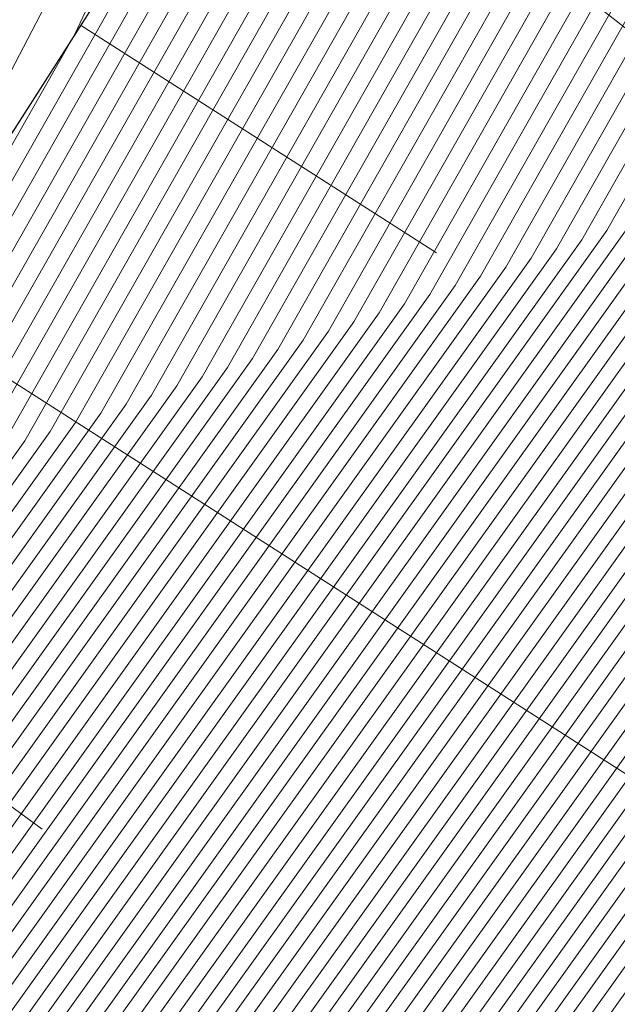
# Model space of a CAD drawing. Header units: metres. Extents: x 3490449 to 3490968, y 5754217 to 5754743.
# Tile 184 of 212: x 3490904.98 to 3490910.31, y 5754628.57 to 5754637.35. Entities that reach past the tile are written whole.
import ezdxf

# ---------------------------------------------------------------- set-up
doc = ezdxf.new("R2010")
doc.units = ezdxf.units.M
doc.header["$LTSCALE"] = 0.25
for name, color, linetype, lineweight, true_color in [('Kartierung-07$0$$BOESCHUNG', 7, 'Continuous', 18, 0x82563a), ('Kartierung-07$0$$BRUCH', 7, 'Continuous', 18, 0x82563a), ('Kartierung-07$0$$HOEHEN_Haupt', 7, 'Continuous', 18, 0x82563a), ('Kartierung-07$0$$HOEHEN_Mittel', 7, 'Continuous', 18, 0x82563a), ('Kartierung-07$0$B_Boeschung_OK', 7, 'Continuous', 18, 0x82563a)]:
    doc.layers.add(name, color=color, linetype=linetype, lineweight=lineweight, true_color=true_color)

msp = doc.modelspace()

# ---------------------------------------------------------------- linework, layer by layer
at = {"layer": 'Kartierung-07$0$$BOESCHUNG', "ltscale": 0.02}
for p, q in [((3490907.1457, 5754639.8196, 152.6978), (3490915.2815, 5754633.4074, 145.6924)), ((3490905.5238, 5754637.2963, 152.7968), (3490908.6954, 5754635.2674, 150.178)), ((3490903.9071, 5754634.7691, 152.8968), (3490912.3009, 5754629.3995, 145.7592)), ((3490902.2622, 5754632.2613, 152.9957), (3490905.1819, 5754630.1339, 150.336))]:
    msp.add_line(p, q, dxfattribs=at)
at = {"layer": 'Kartierung-07$0$$BRUCH', "ltscale": 0.02}
msp.add_line((3490907.105, 5754639.768), (3490902.595, 5754632.718), dxfattribs=at)
at = {"layer": 'Kartierung-07$0$$HOEHEN_Haupt', "ltscale": 0.02}
for points in [[(3490889.3615, 5754599.6073), (3490901.0399, 5754620.2506), (3490902.1053, 5754621.385), (3490903.5817, 5754623.4561), (3490905.2319, 5754625.9319), (3490912.6969, 5754636.361), (3490914.2809, 5754639.146), (3490915.272, 5754640.4733), (3490916.284, 5754641.8285), (3490917.7449, 5754643.7394), (3490922.5879, 5754650.9029), (3490923.1451, 5754651.646), (3490923.5584, 5754652.3078), (3490924.2115, 5754653.8906), (3490926.8281, 5754657.8162), (3490929.0587, 5754660.6916), (3490930.2281, 5754662.199), (3490935.6689, 5754668.9854), (3490939.2945, 5754673.6753), (3490940.2383, 5754675.0006), (3490941.2737, 5754676.4547), (3490943.7268, 5754679.307), (3490944.832, 5754681.563)], [(3490892.6881, 5754603.8791), (3490902.1353, 5754620.5784), (3490902.9971, 5754621.496), (3490904.1914, 5754623.1714), (3490905.5264, 5754625.1742), (3490913.8249, 5754636.7678), (3490915.1354, 5754639.0719), (3490915.9554, 5754640.1701), (3490916.7926, 5754641.2913), (3490918.0013, 5754642.8722), (3490923.449, 5754650.9301), (3490923.9103, 5754651.5454), (3490924.2525, 5754652.0934), (3490924.7933, 5754653.4039), (3490927.7818, 5754657.8874), (3490929.6257, 5754660.2643), (3490930.5923, 5754661.5104), (3490936.91, 5754669.3904), (3490939.9414, 5754673.3118), (3490940.7305, 5754674.4199), (3490941.5963, 5754675.6357), (3490944.6123, 5754679.1425), (3490945.5394, 5754681.0349)], [(3490896.0147, 5754608.1509), (3490903.2306, 5754620.9061), (3490903.8889, 5754621.607), (3490904.8011, 5754622.8867), (3490905.8208, 5754624.4165), (3490914.9528, 5754637.1745), (3490915.9898, 5754638.9979), (3490916.6387, 5754639.8668), (3490917.3013, 5754640.7541), (3490918.2577, 5754642.0051), (3490924.31, 5754650.9573), (3490924.6755, 5754651.4448), (3490924.9467, 5754651.8789), (3490925.3751, 5754652.9172), (3490928.7355, 5754657.9586), (3490930.1926, 5754659.837), (3490930.9566, 5754660.8218), (3490938.1511, 5754669.7955), (3490940.5884, 5754672.9482), (3490941.2228, 5754673.8392), (3490941.9189, 5754674.8166), (3490945.4978, 5754678.978), (3490946.2468, 5754680.5069)], [(3490899.3413, 5754612.4228), (3490904.326, 5754621.2338), (3490904.7807, 5754621.718), (3490905.4109, 5754622.602), (3490906.1152, 5754623.6587), (3490916.0808, 5754637.5813), (3490916.8443, 5754638.9238), (3490917.3221, 5754639.5636), (3490917.8099, 5754640.2169), (3490918.5141, 5754641.138), (3490925.171, 5754650.9845), (3490925.4407, 5754651.3442), (3490925.6408, 5754651.6645), (3490925.9568, 5754652.4306), (3490929.6892, 5754658.0298), (3490930.7596, 5754659.4097), (3490931.3208, 5754660.1331), (3490939.3922, 5754670.2005), (3490941.2353, 5754672.5847), (3490941.715, 5754673.2584), (3490942.2414, 5754673.9976), (3490946.3832, 5754678.8135), (3490946.9541, 5754679.9789)], [(3490869.5461, 5754580.1922), (3490873.9126, 5754586.6638), (3490876.9063, 5754590.387), (3490880.2949, 5754595.7089), (3490882.0629, 5754598.5211), (3490883.4552, 5754600.7658), (3490884.947, 5754603.171), (3490886.5824, 5754605.3342), (3490888.8043, 5754608.2732), (3490894.4678, 5754618.2842), (3490896.7545, 5754620.7189), (3490899.9233, 5754625.1643), (3490903.4653, 5754630.4782), (3490905.9292, 5754633.9204), (3490909.154, 5754639.5904), (3490911.1719, 5754642.2926), (3490913.2322, 5754645.0517), (3490916.2064, 5754648.9421), (3490917.4217, 5754650.7397), (3490918.5539, 5754652.2498), (3490919.3938, 5754653.5946), (3490920.7207, 5754656.8108), (3490921.106, 5754657.3888), (3490925.6568, 5754663.2553)], [(3490885.0127, 5754594.0101), (3490886.6939, 5754596.6504), (3490886.8009, 5754596.8205), (3490886.8851, 5754596.9563), (3490886.9754, 5754597.1019), (3490887.0743, 5754597.2327), (3490887.2088, 5754597.4106), (3490899.9446, 5754619.9229), (3490901.2135, 5754621.274), (3490902.972, 5754623.7408), (3490904.9375, 5754626.6896), (3490911.569, 5754635.9542), (3490913.4264, 5754639.2201), (3490914.5887, 5754640.7765), (3490915.7754, 5754642.3657), (3490917.4884, 5754644.6065), (3490921.7269, 5754650.8757), (3490922.3799, 5754651.7467), (3490922.8643, 5754652.5223), (3490923.6297, 5754654.3773), (3490925.8745, 5754657.7449), (3490928.4917, 5754661.1188), (3490929.8638, 5754662.8877)], [(3490870.0451, 5754578.989), (3490875.2258, 5754586.6675), (3490877.4939, 5754589.4883), (3490881.5747, 5754595.8972), (3490883.0105, 5754598.181), (3490884.1412, 5754600.0039), (3490885.3527, 5754601.9572), (3490886.6808, 5754603.7139), (3490888.4852, 5754606.1007), (3490895.5632, 5754618.612), (3490897.6463, 5754620.83), (3490900.533, 5754624.8796), (3490903.7598, 5754629.7205), (3490907.0572, 5754634.3272), (3490910.0085, 5754639.5163), (3490911.8553, 5754641.9894), (3490913.7408, 5754644.5145), (3490916.4628, 5754648.075), (3490918.2827, 5754650.7669), (3490919.3191, 5754652.1492), (3490920.0879, 5754653.3801), (3490921.3025, 5754656.3241), (3490922.0597, 5754657.46), (3490926.2238, 5754662.828)], [(3490872.9232, 5754581.3121), (3490876.5391, 5754586.6712), (3490878.0816, 5754588.5896), (3490882.8545, 5754596.0855), (3490883.9581, 5754597.8408), (3490884.8272, 5754599.242), (3490885.7584, 5754600.7434), (3490886.7792, 5754602.0936), (3490888.1661, 5754603.9281), (3490896.6585, 5754618.9397), (3490898.5381, 5754620.941), (3490901.1428, 5754624.5949), (3490904.0542, 5754628.9628), (3490908.1851, 5754634.7339), (3490910.863, 5754639.4423), (3490912.5386, 5754641.6862), (3490914.2495, 5754643.9773), (3490916.7192, 5754647.2078), (3490919.1438, 5754650.7941), (3490920.0843, 5754652.0486), (3490920.782, 5754653.1657), (3490921.8843, 5754655.8374), (3490923.0134, 5754657.5312), (3490926.7908, 5754662.4007)], [(3490872.5993, 5754586.6601), (3490876.3186, 5754591.2857), (3490879.0151, 5754595.5206), (3490881.1153, 5754598.8612), (3490882.7692, 5754601.5277), (3490884.5414, 5754604.3848), (3490886.4841, 5754606.9546), (3490889.1234, 5754610.4457), (3490893.3724, 5754617.9565), (3490895.8627, 5754620.6079), (3490899.3136, 5754625.4489), (3490903.1709, 5754631.2359), (3490904.8013, 5754633.5136), (3490908.2996, 5754639.6645), (3490910.4886, 5754642.5959), (3490912.7235, 5754645.5889), (3490915.95, 5754649.8092), (3490916.5606, 5754650.7125), (3490917.7887, 5754652.3504), (3490918.6997, 5754653.809), (3490920.1389, 5754657.2975), (3490920.1523, 5754657.3176), (3490920.4581, 5754657.7117), (3490922.9116, 5754662.2734)], [(3490875.9372, 5754583.8365), (3490877.8523, 5754586.6748), (3490878.6693, 5754587.6909), (3490884.1343, 5754596.2738), (3490884.9057, 5754597.5007), (3490885.5132, 5754598.4801), (3490886.164, 5754599.5295), (3490886.8776, 5754600.4733), (3490887.847, 5754601.7556), (3490897.7539, 5754619.2674), (3490899.4299, 5754621.052), (3490901.7525, 5754624.3102), (3490904.3486, 5754628.205), (3490909.3131, 5754635.1407), (3490911.7175, 5754639.3682), (3490913.222, 5754641.383), (3490914.7581, 5754643.4401), (3490916.9756, 5754646.3407), (3490920.0048, 5754650.8213), (3490920.8495, 5754651.9479), (3490921.4761, 5754652.9512), (3490922.4661, 5754655.3507), (3490923.9671, 5754657.6025), (3490927.3578, 5754661.9734)], [(3490878.9512, 5754586.3609), (3490879.1655, 5754586.6785), (3490879.257, 5754586.7922), (3490885.4141, 5754596.4621), (3490885.8533, 5754597.1606), (3490886.1991, 5754597.7182), (3490886.5697, 5754598.3157), (3490886.9759, 5754598.853), (3490887.5279, 5754599.5831), (3490898.8492, 5754619.5952), (3490900.3217, 5754621.163), (3490902.3622, 5754624.0255), (3490904.6431, 5754627.4473), (3490910.441, 5754635.5475), (3490912.5719, 5754639.2941), (3490913.9053, 5754641.0797), (3490915.2667, 5754642.9029), (3490917.232, 5754645.4736), (3490920.8658, 5754650.8485), (3490921.6147, 5754651.8473), (3490922.1702, 5754652.7367), (3490923.0479, 5754654.864), (3490924.9208, 5754657.6737), (3490927.9247, 5754661.5461)], [(3490898.7039, 5754625.7336), (3490902.8765, 5754631.9936), (3490903.6733, 5754633.1069), (3490907.4451, 5754639.7385), (3490909.8052, 5754642.8991), (3490912.2149, 5754646.1261)]]:
    msp.add_lwpolyline(points, dxfattribs=at)
at = {"layer": 'Kartierung-07$0$$HOEHEN_Mittel', "ltscale": 0.02}
for points in [[(3490887.3655, 5754597.0442), (3490900.3827, 5754620.054), (3490901.5702, 5754621.3184), (3490903.2158, 5754623.6269), (3490905.0553, 5754626.3865), (3490912.0201, 5754636.1169), (3490913.7682, 5754639.1904), (3490914.862, 5754640.6552), (3490915.9788, 5754642.1508), (3490917.591, 5754644.2596), (3490922.0713, 5754650.8865), (3490922.686, 5754651.7064), (3490923.142, 5754652.4365), (3490923.8624, 5754654.1826), (3490926.2559, 5754657.7734), (3490928.7185, 5754660.9479), (3490930.0095, 5754662.6122), (3490934.9243, 5754668.7423), (3490938.9064, 5754673.8935), (3490939.9429, 5754675.3491), (3490941.0802, 5754676.9461), (3490943.1956, 5754679.4057), (3490944.4076, 5754681.8798)], [(3490888.0308, 5754597.8986), (3490900.6018, 5754620.1196), (3490901.7486, 5754621.3406), (3490903.3378, 5754623.57), (3490905.1142, 5754626.235), (3490912.2457, 5754636.1983), (3490913.9391, 5754639.1756), (3490914.9987, 5754640.5946), (3490916.0805, 5754642.0433), (3490917.6423, 5754644.0862), (3490922.2435, 5754650.892), (3490922.839, 5754651.6863), (3490923.2808, 5754652.3936), (3490923.9788, 5754654.0853), (3490926.4467, 5754657.7877), (3490928.8319, 5754660.8625), (3490930.0824, 5754662.4745), (3490935.1725, 5754668.8233), (3490939.0358, 5754673.8207), (3490940.0414, 5754675.2329), (3490941.1447, 5754676.7823), (3490943.3727, 5754679.3728), (3490944.549, 5754681.7742)], [(3490888.6961, 5754598.7529), (3490900.8208, 5754620.1851), (3490901.9269, 5754621.3628), (3490903.4597, 5754623.513), (3490905.1731, 5754626.0834), (3490912.4713, 5754636.2797), (3490914.11, 5754639.1608), (3490915.1354, 5754640.5339), (3490916.1823, 5754641.9359), (3490917.6936, 5754643.9128), (3490922.4157, 5754650.8974), (3490922.9921, 5754651.6662), (3490923.4196, 5754652.3507), (3490924.0951, 5754653.988), (3490926.6374, 5754657.8019), (3490928.9453, 5754660.777), (3490930.1552, 5754662.3368), (3490935.4207, 5754668.9043), (3490939.1651, 5754673.748), (3490940.1398, 5754675.1168), (3490941.2092, 5754676.6185), (3490943.5497, 5754679.3399), (3490944.6905, 5754681.6686)], [(3490890.0268, 5754600.4617), (3490901.259, 5754620.3162), (3490902.2837, 5754621.4072), (3490903.7036, 5754623.3991), (3490905.2908, 5754625.7803), (3490912.9225, 5754636.4424), (3490914.4518, 5754639.1312), (3490915.4087, 5754640.4126), (3490916.3857, 5754641.721), (3490917.7961, 5754643.5659), (3490922.7601, 5754650.9083), (3490923.2981, 5754651.6259), (3490923.6973, 5754652.2649), (3490924.3278, 5754653.7933), (3490927.0189, 5754657.8304), (3490929.1721, 5754660.6061), (3490930.3009, 5754662.0613), (3490935.9171, 5754669.0664), (3490939.4239, 5754673.6026), (3490940.3367, 5754674.8845), (3490941.3382, 5754676.2909), (3490943.9039, 5754679.2741), (3490944.9735, 5754681.4574)], [(3490890.6921, 5754601.316), (3490901.4781, 5754620.3817), (3490902.462, 5754621.4294), (3490903.8256, 5754623.3422), (3490905.3497, 5754625.6288), (3490913.1481, 5754636.5237), (3490914.6227, 5754639.1164), (3490915.5454, 5754640.352), (3490916.4874, 5754641.6136), (3490917.8474, 5754643.3925), (3490922.9323, 5754650.9137), (3490923.4512, 5754651.6058), (3490923.8361, 5754652.2221), (3490924.4442, 5754653.696), (3490927.2096, 5754657.8446), (3490929.2855, 5754660.5207), (3490930.3738, 5754661.9236), (3490936.1653, 5754669.1474), (3490939.5533, 5754673.5299), (3490940.4352, 5754674.7684), (3490941.4028, 5754676.1271), (3490944.081, 5754679.2412), (3490945.115, 5754681.3518)], [(3490891.3574, 5754602.1704), (3490901.6971, 5754620.4473), (3490902.6404, 5754621.4516), (3490903.9475, 5754623.2853), (3490905.4086, 5754625.4773), (3490913.3737, 5754636.6051), (3490914.7936, 5754639.1016), (3490915.682, 5754640.2913), (3490916.5892, 5754641.5061), (3490917.8987, 5754643.2191), (3490923.1045, 5754650.9192), (3490923.6042, 5754651.5857), (3490923.9749, 5754652.1792), (3490924.5605, 5754653.5986), (3490927.4003, 5754657.8589), (3490929.3989, 5754660.4352), (3490930.4466, 5754661.7859), (3490936.4136, 5754669.2284), (3490939.6827, 5754673.4572), (3490940.5336, 5754674.6522), (3490941.4673, 5754675.9633), (3490944.2581, 5754679.2083), (3490945.2564, 5754681.2461)], [(3490892.0228, 5754603.0247), (3490901.9162, 5754620.5128), (3490902.8187, 5754621.4738), (3490904.0695, 5754623.2283), (3490905.4675, 5754625.3257), (3490913.5993, 5754636.6864), (3490914.9645, 5754639.0867), (3490915.8187, 5754640.2307), (3490916.6909, 5754641.3987), (3490917.95, 5754643.0457), (3490923.2768, 5754650.9246), (3490923.7573, 5754651.5655), (3490924.1137, 5754652.1363), (3490924.6769, 5754653.5013), (3490927.5911, 5754657.8731), (3490929.5123, 5754660.3497), (3490930.5195, 5754661.6481), (3490936.6618, 5754669.3094), (3490939.8121, 5754673.3845), (3490940.6321, 5754674.5361), (3490941.5318, 5754675.7995), (3490944.4352, 5754679.1754), (3490945.3979, 5754681.1405)], [(3490893.3534, 5754604.7335), (3490902.3543, 5754620.6439), (3490903.1755, 5754621.5182), (3490904.3134, 5754623.1145), (3490905.5853, 5754625.0226), (3490914.0505, 5754636.8491), (3490915.3063, 5754639.0571), (3490916.092, 5754640.1094), (3490916.8944, 5754641.1838), (3490918.0526, 5754642.6988), (3490923.6212, 5754650.9355), (3490924.0634, 5754651.5253), (3490924.3914, 5754652.0505), (3490924.9096, 5754653.3066), (3490927.9726, 5754657.9016), (3490929.7391, 5754660.1788), (3490930.6652, 5754661.3727), (3490937.1582, 5754669.4714), (3490940.0708, 5754673.2391), (3490940.829, 5754674.3038), (3490941.6608, 5754675.4719), (3490944.7894, 5754679.1096), (3490945.6809, 5754680.9293)], [(3490894.0187, 5754605.5878), (3490902.5734, 5754620.7095), (3490903.3538, 5754621.5404), (3490904.4353, 5754623.0575), (3490905.6441, 5754624.8711), (3490914.276, 5754636.9305), (3490915.4771, 5754639.0423), (3490916.2287, 5754640.0488), (3490916.9961, 5754641.0764), (3490918.1038, 5754642.5254), (3490923.7934, 5754650.9409), (3490924.2164, 5754651.5052), (3490924.5302, 5754652.0076), (3490925.026, 5754653.2093), (3490928.1633, 5754657.9159), (3490929.8525, 5754660.0934), (3490930.738, 5754661.2349), (3490937.4064, 5754669.5524), (3490940.2002, 5754673.1664), (3490940.9274, 5754674.1876), (3490941.7253, 5754675.3081), (3490944.9665, 5754679.0767), (3490945.8223, 5754680.8237)], [(3490894.684, 5754606.4422), (3490902.7925, 5754620.775), (3490903.5322, 5754621.5626), (3490904.5572, 5754623.0006), (3490905.703, 5754624.7195), (3490914.5016, 5754637.0118), (3490915.648, 5754639.0275), (3490916.3654, 5754639.9881), (3490917.0978, 5754640.9689), (3490918.1551, 5754642.352), (3490923.9656, 5754650.9464), (3490924.3694, 5754651.485), (3490924.669, 5754651.9647), (3490925.1423, 5754653.1119), (3490928.354, 5754657.9301), (3490929.9658, 5754660.0079), (3490930.8109, 5754661.0972), (3490937.6546, 5754669.6334), (3490940.3296, 5754673.0937), (3490941.0259, 5754674.0715), (3490941.7898, 5754675.1442), (3490945.1436, 5754679.0438), (3490945.9638, 5754680.7181)], [(3490895.3494, 5754607.2966), (3490903.0116, 5754620.8406), (3490903.7105, 5754621.5848), (3490904.6792, 5754622.9436), (3490905.7619, 5754624.568), (3490914.7272, 5754637.0932), (3490915.8189, 5754639.0127), (3490916.5021, 5754639.9275), (3490917.1995, 5754640.8615), (3490918.2064, 5754642.1785), (3490924.1378, 5754650.9518), (3490924.5225, 5754651.4649), (3490924.8078, 5754651.9218), (3490925.2587, 5754653.0146), (3490928.5448, 5754657.9444), (3490930.0792, 5754659.9225), (3490930.8837, 5754660.9595), (3490937.9029, 5754669.7145), (3490940.459, 5754673.021), (3490941.1243, 5754673.9553), (3490941.8543, 5754674.9804), (3490945.3207, 5754679.0109), (3490946.1053, 5754680.6125)], [(3490896.68, 5754609.0053), (3490903.4497, 5754620.9717), (3490904.0673, 5754621.6292), (3490904.9231, 5754622.8298), (3490905.8797, 5754624.2649), (3490915.1784, 5754637.2559), (3490916.1607, 5754638.983), (3490916.7754, 5754639.8062), (3490917.403, 5754640.6466), (3490918.309, 5754641.8317), (3490924.4822, 5754650.9627), (3490924.8286, 5754651.4247), (3490925.0855, 5754651.836), (3490925.4914, 5754652.8199), (3490928.9262, 5754657.9729), (3490930.306, 5754659.7515), (3490931.0294, 5754660.684), (3490938.3993, 5754669.8765), (3490940.7177, 5754672.8755), (3490941.3212, 5754673.723), (3490941.9834, 5754674.6528), (3490945.6748, 5754678.9451), (3490946.3882, 5754680.4013)], [(3490897.3453, 5754609.8597), (3490903.6688, 5754621.0372), (3490904.2456, 5754621.6514), (3490905.045, 5754622.7728), (3490905.9386, 5754624.1134), (3490915.404, 5754637.3372), (3490916.3316, 5754638.9682), (3490916.9121, 5754639.7455), (3490917.5047, 5754640.5392), (3490918.3603, 5754641.6583), (3490924.6544, 5754650.9681), (3490924.9816, 5754651.4045), (3490925.2243, 5754651.7931), (3490925.6078, 5754652.7226), (3490929.117, 5754657.9871), (3490930.4194, 5754659.6661), (3490931.1023, 5754660.5463), (3490938.6475, 5754669.9575), (3490940.8471, 5754672.8028), (3490941.4197, 5754673.6069), (3490942.0479, 5754674.489), (3490945.8519, 5754678.9122), (3490946.5297, 5754680.2957)], [(3490898.0107, 5754610.714), (3490903.8878, 5754621.1028), (3490904.424, 5754621.6736), (3490905.167, 5754622.7159), (3490905.9975, 5754623.9618), (3490915.6296, 5754637.4186), (3490916.5025, 5754638.9534), (3490917.0487, 5754639.6849), (3490917.6064, 5754640.4317), (3490918.4115, 5754641.4848), (3490924.8266, 5754650.9736), (3490925.1346, 5754651.3844), (3490925.3631, 5754651.7503), (3490925.7241, 5754652.6252), (3490929.3077, 5754658.0014), (3490930.5328, 5754659.5806), (3490931.1751, 5754660.4086), (3490938.8957, 5754670.0385), (3490940.9765, 5754672.7301), (3490941.5181, 5754673.4907), (3490942.1124, 5754674.3252), (3490946.029, 5754678.8793), (3490946.6712, 5754680.1901)], [(3490898.676, 5754611.5684), (3490904.1069, 5754621.1683), (3490904.6023, 5754621.6958), (3490905.2889, 5754622.6589), (3490906.0564, 5754623.8103), (3490915.8552, 5754637.5), (3490916.6734, 5754638.9386), (3490917.1854, 5754639.6243), (3490917.7082, 5754640.3243), (3490918.4628, 5754641.3114), (3490924.9988, 5754650.979), (3490925.2877, 5754651.3643), (3490925.5019, 5754651.7074), (3490925.8405, 5754652.5279), (3490929.4985, 5754658.0156), (3490930.6462, 5754659.4952), (3490931.2479, 5754660.2709), (3490939.1439, 5754670.1195), (3490941.1059, 5754672.6574), (3490941.6166, 5754673.3746), (3490942.1769, 5754674.1614), (3490946.2061, 5754678.8464), (3490946.8127, 5754680.0845)], [(3490900.0066, 5754613.2771), (3490904.5451, 5754621.2994), (3490904.9591, 5754621.7402), (3490905.5328, 5754622.5451), (3490906.1741, 5754623.5072), (3490916.3064, 5754637.6627), (3490917.0152, 5754638.909), (3490917.4588, 5754639.503), (3490917.9116, 5754640.1094), (3490918.5654, 5754640.9646), (3490925.3432, 5754650.9899), (3490925.5938, 5754651.324), (3490925.7796, 5754651.6216), (3490926.0732, 5754652.3332), (3490929.8799, 5754658.0441), (3490930.873, 5754659.3243), (3490931.3936, 5754659.9954), (3490939.6404, 5754670.2815), (3490941.3647, 5754672.512), (3490941.8135, 5754673.1423), (3490942.3059, 5754673.8338), (3490946.5603, 5754678.7806), (3490947.0956, 5754679.8733)], [(3490900.672, 5754614.1315), (3490904.7641, 5754621.3649), (3490905.1374, 5754621.7624), (3490905.6548, 5754622.4881), (3490906.233, 5754623.3557), (3490916.5319, 5754637.744), (3490917.1861, 5754638.8942), (3490917.5954, 5754639.4423), (3490918.0133, 5754640.002), (3490918.6167, 5754640.7912), (3490925.5155, 5754650.9953), (3490925.7468, 5754651.3039), (3490925.9184, 5754651.5787), (3490926.1896, 5754652.2359), (3490930.0707, 5754658.0583), (3490930.9864, 5754659.2388), (3490931.4665, 5754659.8577), (3490939.8886, 5754670.3625), (3490941.494, 5754672.4393), (3490941.9119, 5754673.0261), (3490942.3704, 5754673.67), (3490946.7374, 5754678.7476), (3490947.2371, 5754679.7677)], [(3490901.3373, 5754614.9858), (3490904.9832, 5754621.4305), (3490905.3158, 5754621.7846), (3490905.7767, 5754622.4312), (3490906.2919, 5754623.2041), (3490916.7575, 5754637.8254), (3490917.357, 5754638.8794), (3490917.7321, 5754639.3817), (3490918.1151, 5754639.8945), (3490918.6679, 5754640.6177), (3490925.6877, 5754651.0008), (3490925.8998, 5754651.2838), (3490926.0572, 5754651.5358), (3490926.3059, 5754652.1385), (3490930.2614, 5754658.0726), (3490931.0998, 5754659.1533), (3490931.5393, 5754659.72), (3490940.1368, 5754670.4436), (3490941.6234, 5754672.3666), (3490942.0104, 5754672.91), (3490942.4349, 5754673.5062), (3490946.9145, 5754678.7147), (3490947.3786, 5754679.6621)], [(3490902.0026, 5754615.8402), (3490905.2023, 5754621.496), (3490905.4942, 5754621.8068), (3490905.8987, 5754622.3743), (3490906.3508, 5754623.0526), (3490916.9831, 5754637.9067), (3490917.5279, 5754638.8645), (3490917.8688, 5754639.321), (3490918.2168, 5754639.7871), (3490918.7192, 5754640.4443), (3490925.8599, 5754651.0062), (3490926.0529, 5754651.2637), (3490926.1961, 5754651.4929), (3490926.4223, 5754652.0412), (3490930.4521, 5754658.0868), (3490931.2132, 5754659.0679), (3490931.6122, 5754659.5822), (3490940.385, 5754670.5246), (3490941.7528, 5754672.2939), (3490942.1088, 5754672.7939), (3490942.4995, 5754673.3424), (3490947.0916, 5754678.6818), (3490947.52, 5754679.5564)], [(3490869.3466, 5754580.6735), (3490873.3873, 5754586.6623), (3490876.6712, 5754590.7465), (3490879.783, 5754595.6336), (3490881.6839, 5754598.6571), (3490883.1808, 5754601.0706), (3490884.7848, 5754603.6565), (3490886.5431, 5754605.9824), (3490888.9319, 5754609.1422), (3490894.0297, 5754618.1532), (3490896.3977, 5754620.6745), (3490899.6794, 5754625.2781), (3490903.3476, 5754630.7813), (3490905.478, 5754633.7577), (3490908.8122, 5754639.62), (3490910.8986, 5754642.4139), (3490913.0287, 5754645.2665), (3490916.1038, 5754649.2889), (3490917.0773, 5754650.7288), (3490918.2478, 5754652.2901), (3490919.1161, 5754653.6804), (3490920.488, 5754657.0055), (3490920.7245, 5754657.3603), (3490925.4301, 5754663.4262)], [(3490879.8121, 5754587.2997), (3490885.6701, 5754596.4997), (3490886.0428, 5754597.0926), (3490886.3363, 5754597.5658), (3490886.6508, 5754598.0729), (3490886.9956, 5754598.529), (3490887.464, 5754599.1486), (3490899.0683, 5754619.6607), (3490900.5, 5754621.1852), (3490902.4842, 5754623.9685), (3490904.702, 5754627.2958), (3490910.6666, 5754635.6288), (3490912.7428, 5754639.2793), (3490914.042, 5754641.0191), (3490915.3684, 5754642.7954), (3490917.2833, 5754645.3002), (3490921.0381, 5754650.8539), (3490921.7677, 5754651.8272), (3490922.309, 5754652.6939), (3490923.1643, 5754654.7667), (3490925.1115, 5754657.6879), (3490928.0381, 5754661.4607), (3490929.5725, 5754663.4386)], [(3490869.4464, 5754580.4329), (3490873.6499, 5754586.663), (3490876.7887, 5754590.5667), (3490880.0389, 5754595.6712), (3490881.8734, 5754598.5891), (3490883.318, 5754600.9182), (3490884.8659, 5754603.4138), (3490886.5628, 5754605.6583), (3490888.8681, 5754608.7077), (3490894.2487, 5754618.2187), (3490896.5761, 5754620.6967), (3490899.8014, 5754625.2212), (3490903.4065, 5754630.6297), (3490905.7036, 5754633.839), (3490908.9831, 5754639.6052), (3490911.0352, 5754642.3533), (3490913.1305, 5754645.1591), (3490916.1551, 5754649.1155), (3490917.2495, 5754650.7342), (3490918.4008, 5754652.2699), (3490919.2549, 5754653.6375), (3490920.6044, 5754656.9081), (3490920.9153, 5754657.3745), (3490925.5434, 5754663.3407)], [(3490881.1122, 5754588.9773), (3490885.926, 5754596.5374), (3490886.2323, 5754597.0246), (3490886.4735, 5754597.4135), (3490886.732, 5754597.8302), (3490887.0153, 5754598.2049), (3490887.4002, 5754598.7141), (3490899.2874, 5754619.7263), (3490900.6784, 5754621.2074), (3490902.6061, 5754623.9116), (3490904.7608, 5754627.1442), (3490910.8922, 5754635.7102), (3490912.9137, 5754639.2645), (3490914.1787, 5754640.9584), (3490915.4702, 5754642.688), (3490917.3346, 5754645.1268), (3490921.2103, 5754650.8593), (3490921.9208, 5754651.807), (3490922.4479, 5754652.651), (3490923.2806, 5754654.6693), (3490925.3022, 5754657.7022), (3490928.1515, 5754661.3752), (3490929.6453, 5754663.3008)], [(3490869.6459, 5754579.9516), (3490874.1752, 5754586.6645), (3490877.0238, 5754590.2073), (3490880.5509, 5754595.7466), (3490882.2524, 5754598.453), (3490883.5924, 5754600.6134), (3490885.0282, 5754602.9282), (3490886.6021, 5754605.0102), (3490888.7405, 5754607.8387), (3490894.6869, 5754618.3498), (3490896.9328, 5754620.7411), (3490900.0453, 5754625.1073), (3490903.5242, 5754630.3266), (3490906.1548, 5754634.0018), (3490909.3249, 5754639.5756), (3490911.3086, 5754642.232), (3490913.3339, 5754644.9442), (3490916.2577, 5754648.7687), (3490917.5939, 5754650.7451), (3490918.7069, 5754652.2297), (3490919.5326, 5754653.5517), (3490920.8371, 5754656.7134), (3490921.2968, 5754657.403), (3490925.7702, 5754663.1698)], [(3490882.4124, 5754590.6549), (3490886.182, 5754596.5751), (3490886.4218, 5754596.9566), (3490886.6107, 5754597.2611), (3490886.8131, 5754597.5874), (3490887.035, 5754597.8809), (3490887.3364, 5754598.2796), (3490899.5064, 5754619.7918), (3490900.8568, 5754621.2296), (3490902.7281, 5754623.8547), (3490904.8197, 5754626.9927), (3490911.1178, 5754635.7915), (3490913.0846, 5754639.2497), (3490914.3153, 5754640.8978), (3490915.5719, 5754642.5805), (3490917.3859, 5754644.9533), (3490921.3825, 5754650.8648), (3490922.0738, 5754651.7869), (3490922.5867, 5754652.6081), (3490923.397, 5754654.572), (3490925.493, 5754657.7164), (3490928.2649, 5754661.2898), (3490929.7182, 5754663.1631)], [(3490869.7457, 5754579.7109), (3490874.4379, 5754586.6653), (3490877.1413, 5754590.0275), (3490880.8068, 5754595.7842), (3490882.442, 5754598.385), (3490883.7296, 5754600.461), (3490885.1093, 5754602.6855), (3490886.6218, 5754604.6861), (3490888.6766, 5754607.4042), (3490894.9059, 5754618.4153), (3490897.1112, 5754620.7634), (3490900.1672, 5754625.0504), (3490903.5831, 5754630.1751), (3490906.3804, 5754634.0831), (3490909.4958, 5754639.5608), (3490911.4453, 5754642.1713), (3490913.4356, 5754644.8368), (3490916.309, 5754648.5952), (3490917.7661, 5754650.7505), (3490918.86, 5754652.2096), (3490919.6714, 5754653.5088), (3490920.9535, 5754656.6161), (3490921.4875, 5754657.4173), (3490925.8836, 5754663.0843)], [(3490869.8455, 5754579.4703), (3490874.7005, 5754586.666), (3490877.2589, 5754589.8478), (3490881.0628, 5754595.8219), (3490882.6315, 5754598.317), (3490883.8668, 5754600.3087), (3490885.1904, 5754602.4427), (3490886.6415, 5754604.3621), (3490888.6128, 5754606.9697), (3490895.125, 5754618.4809), (3490897.2895, 5754620.7856), (3490900.2892, 5754624.9934), (3490903.642, 5754630.0236), (3490906.606, 5754634.1645), (3490909.6667, 5754639.5459), (3490911.5819, 5754642.1107), (3490913.5374, 5754644.7293), (3490916.3602, 5754648.4218), (3490917.9383, 5754650.756), (3490919.013, 5754652.1894), (3490919.8102, 5754653.4659), (3490921.0698, 5754656.5188), (3490921.6782, 5754657.4315), (3490925.997, 5754662.9989)], [(3490883.7126, 5754592.3325), (3490886.4379, 5754596.6127), (3490886.6114, 5754596.8885), (3490886.7479, 5754597.1087), (3490886.8942, 5754597.3446), (3490887.0546, 5754597.5568), (3490887.2726, 5754597.8451), (3490899.7255, 5754619.8574), (3490901.0351, 5754621.2518), (3490902.85, 5754623.7977), (3490904.8786, 5754626.8411), (3490911.3434, 5754635.8729), (3490913.2555, 5754639.2349), (3490914.452, 5754640.8372), (3490915.6736, 5754642.4731), (3490917.4372, 5754644.7799), (3490921.5547, 5754650.8702), (3490922.2269, 5754651.7668), (3490922.7255, 5754652.5652), (3490923.5133, 5754654.4747), (3490925.6837, 5754657.7307), (3490928.3783, 5754661.2043), (3490929.791, 5754663.0254)], [(3490869.9453, 5754579.2296), (3490874.9632, 5754586.6667), (3490877.3764, 5754589.668), (3490881.3187, 5754595.8595), (3490882.821, 5754598.249), (3490884.004, 5754600.1563), (3490885.2716, 5754602.2), (3490886.6611, 5754604.038), (3490888.549, 5754606.5352), (3490895.3441, 5754618.5464), (3490897.4679, 5754620.8078), (3490900.4111, 5754624.9365), (3490903.7009, 5754629.872), (3490906.8316, 5754634.2458), (3490909.8376, 5754639.5311), (3490911.7186, 5754642.0501), (3490913.6391, 5754644.6219), (3490916.4115, 5754648.2484), (3490918.1105, 5754650.7614), (3490919.166, 5754652.1693), (3490919.9491, 5754653.423), (3490921.1862, 5754656.4214), (3490921.869, 5754657.4458), (3490926.1104, 5754662.9134)], [(3490892.9343, 5754617.8254), (3490895.5059, 5754620.5635), (3490899.0697, 5754625.5628), (3490903.0531, 5754631.539), (3490904.3501, 5754633.3509), (3490907.9578, 5754639.6941), (3490910.2152, 5754642.7172), (3490912.5201, 5754645.8037), (3490915.8474, 5754650.1561), (3490916.2162, 5754650.7016), (3490917.4826, 5754652.3907), (3490918.422, 5754653.8948), (3490919.0789, 5754655.4868), (3490919.2506, 5754657.6783), (3490920.8964, 5754661.0885), (3490920.8842, 5754661.2891), (3490920.8089, 5754661.4268), (3490920.0443, 5754662.8228)], [(3490870.512, 5754579.2926), (3490875.4885, 5754586.6682), (3490877.6115, 5754589.3086), (3490881.8307, 5754595.9348), (3490883.2, 5754598.1129), (3490884.2784, 5754599.8515), (3490885.4338, 5754601.7144), (3490886.7005, 5754603.3899), (3490888.4214, 5754605.6662), (3490895.7822, 5754618.6775), (3490897.8246, 5754620.8522), (3490900.655, 5754624.8226), (3490903.8187, 5754629.5689), (3490907.2828, 5754634.4085), (3490910.1794, 5754639.5015), (3490911.9919, 5754641.9288), (3490913.8425, 5754644.407), (3490916.5141, 5754647.9015), (3490918.4549, 5754650.7723), (3490919.4721, 5754652.1291), (3490920.2267, 5754653.3372), (3490921.4189, 5754656.2268), (3490922.2504, 5754657.4743), (3490926.3372, 5754662.7425)], [(3490872.862, 5754586.6608), (3490876.4361, 5754591.106), (3490879.2711, 5754595.5583), (3490881.3048, 5754598.7932), (3490882.9064, 5754601.3753), (3490884.6225, 5754604.1421), (3490886.5037, 5754606.6305), (3490889.0596, 5754610.0112), (3490893.5915, 5754618.0221), (3490896.041, 5754620.6301), (3490899.4355, 5754625.392), (3490903.2298, 5754631.0844), (3490905.0269, 5754633.595), (3490908.4705, 5754639.6496), (3490910.6252, 5754642.5352), (3490912.8253, 5754645.4814), (3490916.0013, 5754649.6358), (3490916.7329, 5754650.7179), (3490917.9417, 5754652.3303), (3490918.8385, 5754653.7661), (3490920.2553, 5754657.2001), (3490920.3431, 5754657.3318), (3490922.3474, 5754659.9155), (3490923.8601, 5754662.7282)], [(3490886.3129, 5754595.6877), (3490886.9499, 5754596.688), (3490886.9904, 5754596.7525), (3490887.0223, 5754596.804), (3490887.0565, 5754596.8591), (3490887.094, 5754596.9087), (3490887.1449, 5754596.976), (3490900.1636, 5754619.9885), (3490901.3918, 5754621.2962), (3490903.0939, 5754623.6838), (3490904.9964, 5754626.5381), (3490911.7946, 5754636.0356), (3490913.5973, 5754639.2052), (3490914.7253, 5754640.7159), (3490915.8771, 5754642.2582), (3490917.5397, 5754644.4331), (3490921.8991, 5754650.8811), (3490922.5329, 5754651.7265), (3490923.0031, 5754652.4794), (3490923.746, 5754654.28), (3490926.0652, 5754657.7592), (3490928.6051, 5754661.0334), (3490929.9367, 5754662.7499)], [(3490871.1148, 5754579.7974), (3490875.7511, 5754586.6689), (3490877.729, 5754589.1288), (3490882.0866, 5754595.9725), (3490883.3895, 5754598.0449), (3490884.4156, 5754599.6992), (3490885.515, 5754601.4717), (3490886.7202, 5754603.0658), (3490888.3575, 5754605.2317), (3490896.0013, 5754618.7431), (3490898.003, 5754620.8744), (3490900.7769, 5754624.7657), (3490903.8775, 5754629.4174), (3490907.5083, 5754634.4899), (3490910.3503, 5754639.4867), (3490912.1286, 5754641.8681), (3490913.9443, 5754644.2996), (3490916.5654, 5754647.7281), (3490918.6271, 5754650.7777), (3490919.6252, 5754652.1089), (3490920.3655, 5754653.2943), (3490921.5352, 5754656.1294), (3490922.4412, 5754657.4885), (3490926.4506, 5754662.6571)], [(3490871.7176, 5754580.3023), (3490876.0138, 5754586.6697), (3490877.8465, 5754588.9491), (3490882.3426, 5754596.0102), (3490883.5791, 5754597.9769), (3490884.5528, 5754599.5468), (3490885.5961, 5754601.2289), (3490886.7398, 5754602.7418), (3490888.2937, 5754604.7972), (3490896.2204, 5754618.8086), (3490898.1814, 5754620.8966), (3490900.8989, 5754624.7087), (3490903.9364, 5754629.2658), (3490907.7339, 5754634.5712), (3490910.5212, 5754639.4719), (3490912.2653, 5754641.8075), (3490914.046, 5754644.1921), (3490916.6166, 5754647.5547), (3490918.7993, 5754650.7832), (3490919.7782, 5754652.0888), (3490920.5043, 5754653.2514), (3490921.6516, 5754656.0321), (3490922.6319, 5754657.5028), (3490926.564, 5754662.5716)], [(3490872.3204, 5754580.8072), (3490876.2764, 5754586.6704), (3490877.9641, 5754588.7694), (3490882.5985, 5754596.0478), (3490883.7686, 5754597.9089), (3490884.69, 5754599.3944), (3490885.6772, 5754600.9861), (3490886.7595, 5754602.4177), (3490888.2299, 5754604.3626), (3490896.4394, 5754618.8742), (3490898.3597, 5754620.9188), (3490901.0208, 5754624.6518), (3490903.9953, 5754629.1143), (3490907.9595, 5754634.6526), (3490910.6921, 5754639.4571), (3490912.4019, 5754641.7468), (3490914.1477, 5754644.0847), (3490916.6679, 5754647.3813), (3490918.9716, 5754650.7886), (3490919.9313, 5754652.0687), (3490920.6432, 5754653.2086), (3490921.768, 5754655.9347), (3490922.8227, 5754657.517), (3490926.6774, 5754662.4862)], [(3490873.526, 5754581.817), (3490876.8017, 5754586.6719), (3490878.1991, 5754588.4099), (3490883.1105, 5754596.1231), (3490884.1476, 5754597.7728), (3490884.9644, 5754599.0896), (3490885.8395, 5754600.5006), (3490886.7989, 5754601.7696), (3490888.1023, 5754603.4936), (3490896.8776, 5754619.0053), (3490898.7164, 5754620.9632), (3490901.2647, 5754624.5379), (3490904.1131, 5754628.8112), (3490908.4107, 5754634.8153), (3490911.0339, 5754639.4274), (3490912.6753, 5754641.6255), (3490914.3512, 5754643.8698), (3490916.7705, 5754647.0344), (3490919.316, 5754650.7995), (3490920.2373, 5754652.0284), (3490920.9208, 5754653.1228), (3490922.0007, 5754655.7401), (3490923.2041, 5754657.5455), (3490926.9042, 5754662.3152)], [(3490874.1288, 5754582.3219), (3490877.0644, 5754586.6726), (3490878.3167, 5754588.2301), (3490883.3664, 5754596.1608), (3490884.3371, 5754597.7048), (3490885.1016, 5754598.9373), (3490885.9206, 5754600.2578), (3490886.8185, 5754601.4455), (3490888.0384, 5754603.0591), (3490897.0966, 5754619.0708), (3490898.8948, 5754620.9854), (3490901.3867, 5754624.481), (3490904.172, 5754628.6597), (3490908.6363, 5754634.8966), (3490911.2048, 5754639.4126), (3490912.812, 5754641.5649), (3490914.4529, 5754643.7624), (3490916.8218, 5754646.861), (3490919.4882, 5754650.8049), (3490920.3904, 5754652.0083), (3490921.0596, 5754653.0799), (3490922.117, 5754655.6427), (3490923.3949, 5754657.5597), (3490927.0176, 5754662.2298)], [(3490869.2468, 5754580.9142), (3490873.1246, 5754586.6616), (3490876.5536, 5754590.9262), (3490879.527, 5754595.5959), (3490881.4944, 5754598.7251), (3490883.0436, 5754601.2229), (3490884.7036, 5754603.8993), (3490886.5234, 5754606.3064), (3490888.9958, 5754609.5767), (3490893.8106, 5754618.0876), (3490896.2194, 5754620.6523), (3490899.5575, 5754625.3351), (3490903.2887, 5754630.9328), (3490905.2524, 5754633.6763), (3490908.6413, 5754639.6348), (3490910.7619, 5754642.4746), (3490912.927, 5754645.374), (3490916.0525, 5754649.4624), (3490916.9051, 5754650.7234), (3490918.0948, 5754652.3102), (3490918.9773, 5754653.7232), (3490920.3717, 5754657.1028), (3490920.5338, 5754657.3461), (3490924.2367, 5754662.1194)], [(3490874.7316, 5754582.8267), (3490877.327, 5754586.6734), (3490878.4342, 5754588.0504), (3490883.6224, 5754596.1985), (3490884.5267, 5754597.6368), (3490885.2388, 5754598.7849), (3490886.0018, 5754600.0151), (3490886.8382, 5754601.1215), (3490887.9746, 5754602.6246), (3490897.3157, 5754619.1364), (3490899.0732, 5754621.0076), (3490901.5086, 5754624.424), (3490904.2309, 5754628.5081), (3490908.8619, 5754634.978), (3490911.3757, 5754639.3978), (3490912.9486, 5754641.5042), (3490914.5546, 5754643.6549), (3490916.8731, 5754646.6876), (3490919.6604, 5754650.8104), (3490920.5434, 5754651.9882), (3490921.1985, 5754653.037), (3490922.2334, 5754655.5454), (3490923.5856, 5754657.574), (3490927.131, 5754662.1443)], [(3490875.3344, 5754583.3316), (3490877.5896, 5754586.6741), (3490878.5517, 5754587.8707), (3490883.8783, 5754596.2361), (3490884.7162, 5754597.5688), (3490885.376, 5754598.6325), (3490886.0829, 5754599.7723), (3490886.8579, 5754600.7974), (3490887.9108, 5754602.1901), (3490897.5348, 5754619.2019), (3490899.2515, 5754621.0298), (3490901.6306, 5754624.3671), (3490904.2898, 5754628.3566), (3490909.0875, 5754635.0594), (3490911.5466, 5754639.383), (3490913.0853, 5754641.4436), (3490914.6564, 5754643.5475), (3490916.9243, 5754646.5141), (3490919.8326, 5754650.8158), (3490920.6965, 5754651.9681), (3490921.3373, 5754652.9941), (3490922.3497, 5754655.448), (3490923.7763, 5754657.5882), (3490927.2444, 5754662.0589)], [(3490876.54, 5754584.3414), (3490878.1149, 5754586.6756), (3490878.7868, 5754587.5112), (3490884.3903, 5754596.3114), (3490885.0952, 5754597.4327), (3490885.6503, 5754598.3277), (3490886.2452, 5754599.2868), (3490886.8972, 5754600.1493), (3490887.7831, 5754601.3211), (3490897.9729, 5754619.333), (3490899.6082, 5754621.0742), (3490901.8744, 5754624.2532), (3490904.4075, 5754628.0535), (3490909.5387, 5754635.2221), (3490911.8884, 5754639.3534), (3490913.3586, 5754641.3223), (3490914.8598, 5754643.3326), (3490917.0269, 5754646.1673), (3490920.177, 5754650.8267), (3490921.0025, 5754651.9278), (3490921.6149, 5754652.9083), (3490922.5825, 5754655.2534), (3490924.1578, 5754657.6167), (3490927.4712, 5754661.888)], [(3490872.3367, 5754586.6594), (3490876.201, 5754591.4654), (3490878.7591, 5754595.4829), (3490880.9258, 5754598.9292), (3490882.632, 5754601.6801), (3490884.4602, 5754604.6276), (3490886.4644, 5754607.2786), (3490889.1872, 5754610.8802), (3490893.1534, 5754617.891), (3490895.6843, 5754620.5857), (3490899.1916, 5754625.5059), (3490903.112, 5754631.3874), (3490904.5757, 5754633.4323), (3490908.1287, 5754639.6793), (3490910.3519, 5754642.6565), (3490912.6218, 5754645.6963), (3490915.8987, 5754649.9826), (3490916.3884, 5754650.707), (3490917.6356, 5754652.3706), (3490918.5608, 5754653.8519), (3490919.6498, 5754656.4913), (3490919.7272, 5754657.4787), (3490920.5869, 5754659.2602), (3490921.963, 5754661.8186)], [(3490877.1428, 5754584.8463), (3490878.3776, 5754586.6763), (3490878.9043, 5754587.3315), (3490884.6462, 5754596.3491), (3490885.2847, 5754597.3647), (3490885.7875, 5754598.1754), (3490886.3263, 5754599.044), (3490886.9169, 5754599.8252), (3490887.7193, 5754600.8866), (3490898.192, 5754619.3985), (3490899.7866, 5754621.0964), (3490901.9964, 5754624.1963), (3490904.4664, 5754627.902), (3490909.7642, 5754635.3034), (3490912.0592, 5754639.3386), (3490913.4953, 5754641.2617), (3490914.9615, 5754643.2252), (3490917.0782, 5754645.9939), (3490920.3492, 5754650.8321), (3490921.1556, 5754651.9077), (3490921.7537, 5754652.8654), (3490922.6988, 5754655.156), (3490924.3486, 5754657.631), (3490927.5846, 5754661.8025)], [(3490877.7456, 5754585.3512), (3490878.6402, 5754586.6771), (3490879.0219, 5754587.1517), (3490884.9022, 5754596.3868), (3490885.4742, 5754597.2967), (3490885.9247, 5754598.023), (3490886.4074, 5754598.8012), (3490886.9366, 5754599.5012), (3490887.6555, 5754600.4521), (3490898.4111, 5754619.4641), (3490899.965, 5754621.1186), (3490902.1183, 5754624.1394), (3490904.5253, 5754627.7504), (3490909.9898, 5754635.3848), (3490912.2301, 5754639.3238), (3490913.632, 5754641.201), (3490915.0633, 5754643.1177), (3490917.1295, 5754645.8205), (3490920.5214, 5754650.8376), (3490921.3086, 5754651.8876), (3490921.8926, 5754652.8225), (3490922.8152, 5754655.0587), (3490924.5393, 5754657.6452), (3490927.698, 5754661.717)], [(3490892.7152, 5754617.7599), (3490895.3276, 5754620.5413), (3490898.9478, 5754625.6198), (3490902.9943, 5754631.6905), (3490904.1245, 5754633.2696), (3490907.7869, 5754639.7089), (3490910.0785, 5754642.7778), (3490912.4184, 5754645.9112), (3490915.7961, 5754650.3295), (3490916.044, 5754650.6962), (3490917.3296, 5754652.4108), (3490918.2832, 5754653.9377), (3490918.5079, 5754654.4823), (3490918.7514, 5754657.5907), (3490918.7159, 5754657.8552), (3490918.6828, 5754658.1103), (3490918.5657, 5754660.0482), (3490918.3885, 5754660.3718), (3490917.6255, 5754660.4144), (3490917.3586, 5754660.4292), (3490916.2032, 5754660.4934), (3490916.6615, 5754661.1597), (3490916.7051, 5754661.2227), (3490917.01, 5754661.6657)], [(3490878.3484, 5754585.856), (3490878.9029, 5754586.6778), (3490879.1394, 5754586.972), (3490885.1581, 5754596.4244), (3490885.6638, 5754597.2286), (3490886.0619, 5754597.8706), (3490886.4886, 5754598.5585), (3490886.9563, 5754599.1771), (3490887.5917, 5754600.0176), (3490898.6301, 5754619.5296), (3490900.1433, 5754621.1408), (3490902.2403, 5754624.0824), (3490904.5842, 5754627.5989), (3490910.2154, 5754635.4661), (3490912.401, 5754639.3089), (3490913.7686, 5754641.1404), (3490915.165, 5754643.0103), (3490917.1808, 5754645.647), (3490920.6936, 5754650.843), (3490921.4617, 5754651.8674), (3490922.0314, 5754652.7796), (3490922.9315, 5754654.9614), (3490924.73, 5754657.6595), (3490927.8113, 5754661.6316)], [(3490898.8258, 5754625.6767), (3490902.9354, 5754631.8421), (3490903.8989, 5754633.1882), (3490907.616, 5754639.7237), (3490909.9419, 5754642.8384), (3490912.3166, 5754646.0186)], [(3490898.5819, 5754625.7906), (3490902.8176, 5754632.1452), (3490903.4477, 5754633.0255), (3490907.2742, 5754639.7533), (3490909.6685, 5754642.9597), (3490910.5334, 5754644.1179), (3490911.3996, 5754645.5971)], [(3490898.46, 5754625.8475), (3490902.7587, 5754632.2967), (3490903.2221, 5754632.9442), (3490907.0888, 5754639.7427), (3490907.0933, 5754639.7523), (3490907.1024, 5754639.7698), (3490908.6147, 5754641.9266), (3490909.2393, 5754643.3534), (3490909.369, 5754643.6495), (3490909.7795, 5754644.3506), (3490910.0444, 5754645.1924)], [(3490898.338, 5754625.9045), (3490902.6998, 5754632.4483), (3490902.9966, 5754632.8628), (3490905.4723, 5754637.2158), (3490905.9233, 5754638.179), (3490906.8466, 5754639.9499), (3490907.2386, 5754640.5091), (3490907.6093, 5754641.3558), (3490908.0237, 5754642.7912), (3490908.2818, 5754644.2727), (3490908.3131, 5754644.4086), (3490908.439, 5754644.9547)], [(3490898.2161, 5754625.9614), (3490902.6409, 5754632.5998), (3490902.771, 5754632.7815), (3490903.8559, 5754634.689), (3490904.7534, 5754636.6058), (3490905.7179, 5754638.4559), (3490905.7652, 5754638.9782), (3490906.0531, 5754640.564), (3490906.3068, 5754641.4425), (3490906.4368, 5754642.1888), (3490905.7835, 5754642.2683), (3490904.7432, 5754642.6272), (3490905.9637, 5754644.811)]]:
    msp.add_lwpolyline(points, dxfattribs=at)
at = {"layer": 'Kartierung-07$0$B_Boeschung_OK', "ltscale": 0.02, "elevation": 152.553}
msp.add_lwpolyline([(3490912.161, 5754646.183), (3490907.105, 5754639.768), (3490902.595, 5754632.718), (3490897.81, 5754626.151), (3490893.453, 5754620.308)], dxfattribs=at)

doc.saveas('drawing.dxf')
